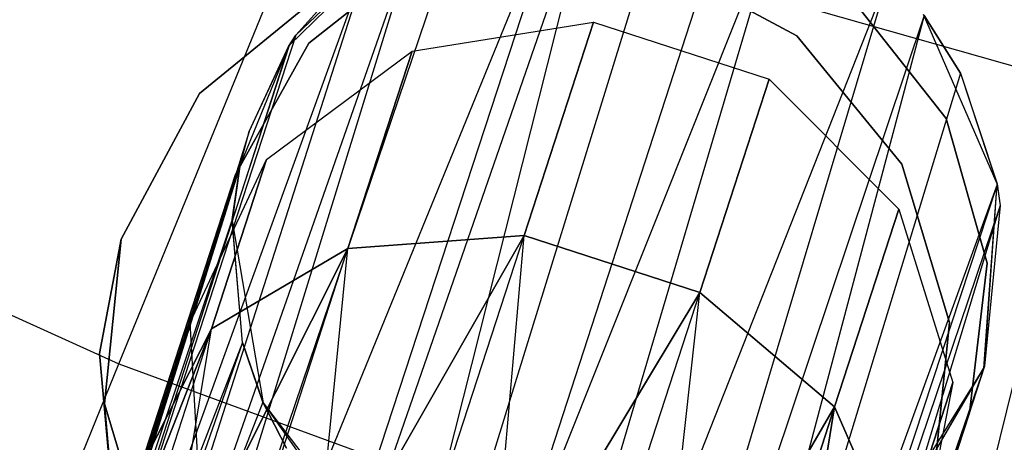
# Model space of a CAD drawing. Extents: x 0.3 to 7.1, y -3.38 to 3.38.
# Tile 83 of 256: x 3.09 to 3.34, y -1.44 to -1.33. Entities that reach past the tile are written whole.
import ezdxf

# ---------------------------------------------------------------- set-up
doc = ezdxf.new("R2010")
doc.units = 0
doc.header["$LTSCALE"] = 2.54
doc.layers.get('0').update_dxf_attribs({"linetype": 'CONTINUOUS'})

# ---------------------------------------------------------------- blocks, each defined once
blk = doc.blocks.new('SINGLES_B_BB_STL')
at = {"color": 0}
for p, q in [((3.1147, -1.42266, 5.19861), (3.17003, -1.28731, 5.32719)), ((3.1147, -1.42266, 5.19861), (3.17003, -1.28731, 5.32719)), ((3.09032, -1.63951, 41.50071), (3.23167, -1.29355, 41.6362)), ((3.09032, -1.63951, 41.50071), (3.23167, -1.29355, 41.6362)), ((3.23882, -1.29294, 41.63424), (3.11853, -1.63982, 41.48405)), ((3.23882, -1.29294, 41.63424), (3.11853, -1.63982, 41.48405)), ((3.23167, -1.29355, 41.6362), (3.11853, -1.63982, 41.48405)), ((3.23167, -1.29355, 41.6362), (3.11853, -1.63982, 41.48405)), ((3.23882, -1.29294, 41.63424), (3.14987, -1.64574, 41.47603)), ((3.23882, -1.29294, 41.63424), (3.14987, -1.64574, 41.47603)), ((3.25867, -1.29394, 41.63059), (3.14987, -1.64574, 41.47603)), ((3.25867, -1.29394, 41.63059), (3.14987, -1.64574, 41.47603)), ((3.20525, -1.30053, 41.64662), (3.09032, -1.63951, 41.50071)), ((3.20525, -1.30053, 41.64662), (3.09032, -1.63951, 41.50071)), ((3.14987, -1.64574, 41.47603), (3.28686, -1.30259, 41.63025)), ((3.14987, -1.64574, 41.47603), (3.28686, -1.30259, 41.63025)), ((3.28686, -1.30259, 41.63025), (3.18203, -1.65717, 41.47787)), ((3.28686, -1.30259, 41.63025), (3.18203, -1.65717, 41.47787)), ((3.19287, -1.30673, 41.65345), (3.07557, -1.6422, 41.51479)), ((3.19287, -1.30673, 41.65345), (3.07557, -1.6422, 41.51479)), ((3.19287, -1.30673, 41.65345), (3.09032, -1.63951, 41.50071)), ((3.19287, -1.30673, 41.65345), (3.09032, -1.63951, 41.50071)), ((3.19305, -1.30662, 41.90698), (3.1588, -1.34006, 41.90698)), ((3.19305, -1.30662, 41.90698), (3.1588, -1.34006, 41.90698)), ((3.1605, -1.3374, 41.68102), (3.19305, -1.30662, 41.90698)), ((3.1605, -1.3374, 41.68102), (3.19305, -1.30662, 41.90698)), ((3.05855, -1.65069, 41.54115), (3.17991, -1.31584, 41.66237)), ((3.05855, -1.65069, 41.54115), (3.17991, -1.31584, 41.66237)), ((3.17991, -1.31584, 41.66237), (3.07557, -1.6422, 41.51479)), ((3.17991, -1.31584, 41.66237), (3.07557, -1.6422, 41.51479)), ((3.1605, -1.3374, 41.68102), (3.17991, -1.31584, 41.66237)), ((3.1605, -1.3374, 41.68102), (3.17991, -1.31584, 41.66237)), ((3.16394, -1.33945, 14.22658), (3.19458, -1.3153, 14.22658)), ((3.19458, -1.3153, 14.02658), (3.16394, -1.33945, 14.02658)), ((3.19458, -1.3153, 14.02658), (3.16394, -1.33945, 14.02658)), ((3.16394, -1.33945, 14.22658), (3.19458, -1.3153, 14.22658)), ((3.25259, -1.3173, 41.9), (3.2904, -1.33762, 41.9)), ((3.2904, -1.33762, 41.7), (3.25259, -1.3173, 41.7)), ((3.2904, -1.33762, 41.7), (3.25259, -1.3173, 41.7)), ((3.25259, -1.3173, 41.9), (3.2904, -1.33762, 41.9)), ((3.31424, -1.3219, 41.63722), (3.18203, -1.65717, 41.47787)), ((3.31424, -1.3219, 41.63722), (3.18203, -1.65717, 41.47787)), ((3.31424, -1.3219, 41.63722), (3.20942, -1.67222, 41.48944)), ((3.31424, -1.3219, 41.63722), (3.20942, -1.67222, 41.48944)), ((3.22135, -1.46173, 5.19861), (3.26654, -1.32266, 5.32719)), ((3.22135, -1.46173, 5.19861), (3.26654, -1.32266, 5.32719)), ((3.26654, -1.32266, 5.32719), (3.36539, -1.35079, 5.32719)), ((3.26654, -1.32266, 5.32719), (3.36539, -1.35079, 5.32719)), ((3.13555, -1.35253, 41.9), (3.16878, -1.32537, 41.9)), ((3.16878, -1.32537, 41.7), (3.13555, -1.35253, 41.7)), ((3.16878, -1.32537, 41.7), (3.13555, -1.35253, 41.7)), ((3.13555, -1.35253, 41.9), (3.16878, -1.32537, 41.9)), ((3.30493, -1.32836, 14.22658), (3.32908, -1.359, 14.22658)), ((3.32908, -1.359, 14.02658), (3.30493, -1.32836, 14.02658)), ((3.32908, -1.359, 14.02658), (3.30493, -1.32836, 14.02658)), ((3.30493, -1.32836, 14.22658), (3.32908, -1.359, 14.22658)), ((3.19067, -1.34156, 14.06902), (3.23768, -1.33404, 14.06404)), ((3.19067, -1.34156, 14.19224), (3.23768, -1.33404, 14.19723)), ((3.19067, -1.34156, 14.06902), (3.23768, -1.33404, 14.06404)), ((3.19067, -1.34156, 14.19224), (3.23768, -1.33404, 14.19723)), ((3.32335, -1.3323, 41.6422), (3.20942, -1.67222, 41.48944)), ((3.32335, -1.3323, 41.6422), (3.20942, -1.67222, 41.48944)), ((3.23768, -1.33404, 14.06404), (3.2197, -1.38938, 13.94423)), ((3.23768, -1.33404, 14.06404), (3.2197, -1.38938, 13.94423)), ((3.2197, -1.38938, 14.31703), (3.23768, -1.33404, 14.19723)), ((3.2197, -1.38938, 14.31703), (3.23768, -1.33404, 14.19723)), ((3.32335, -1.3323, 41.6422), (3.22894, -1.68847, 41.50809)), ((3.32335, -1.3323, 41.6422), (3.22894, -1.68847, 41.50809)), ((3.23768, -1.33404, 14.06404), (3.2832, -1.34883, 14.06404)), ((3.23768, -1.33404, 14.19723), (3.23768, -1.33404, 14.06404)), ((3.23768, -1.33404, 14.19723), (3.23768, -1.33404, 14.06404)), ((3.23768, -1.33404, 14.19723), (3.2832, -1.34883, 14.19723)), ((3.23768, -1.33404, 14.06404), (3.2832, -1.34883, 14.06404)), ((3.23768, -1.33404, 14.19723), (3.2832, -1.34883, 14.19723)), ((3.34232, -1.37598, 41.90698), (3.3232, -1.3321, 41.90698)), ((3.33278, -1.3473, 41.65019), (3.3232, -1.3321, 41.90698)), ((3.34232, -1.37598, 41.90698), (3.3232, -1.3321, 41.90698)), ((3.33278, -1.3473, 41.65019), (3.3232, -1.3321, 41.90698)), ((3.32335, -1.3323, 41.6422), (3.33278, -1.3473, 41.65019)), ((3.32335, -1.3323, 41.6422), (3.33278, -1.3473, 41.65019)), ((3.1605, -1.3374, 41.68102), (3.05855, -1.65069, 41.54115)), ((3.1605, -1.3374, 41.68102), (3.05855, -1.65069, 41.54115)), ((3.14488, -1.3735, 14.22658), (3.16394, -1.33945, 14.22658)), ((3.16394, -1.33945, 14.02658), (3.14488, -1.3735, 14.02658)), ((3.16394, -1.33945, 14.02658), (3.14488, -1.3735, 14.02658)), ((3.14488, -1.3735, 14.22658), (3.16394, -1.33945, 14.22658)), ((3.15862, -1.34034, 41.68339), (3.1605, -1.3374, 41.68102)), ((3.15862, -1.34034, 41.68339), (3.1605, -1.3374, 41.68102)), ((3.1605, -1.3374, 41.68102), (3.1588, -1.34006, 41.90698)), ((3.1605, -1.3374, 41.68102), (3.1588, -1.34006, 41.90698)), ((3.16394, -1.33945, 14.02658), (3.16394, -1.33945, 14.22658)), ((3.16394, -1.33945, 14.02658), (3.16394, -1.33945, 14.22658)), ((3.2904, -1.33762, 41.9), (3.31755, -1.37085, 41.9)), ((3.31755, -1.37085, 41.7), (3.2904, -1.33762, 41.7)), ((3.2904, -1.33762, 41.7), (3.2904, -1.33762, 41.9)), ((3.2904, -1.33762, 41.7), (3.2904, -1.33762, 41.9)), ((3.31755, -1.37085, 41.7), (3.2904, -1.33762, 41.7)), ((3.2904, -1.33762, 41.9), (3.31755, -1.37085, 41.9)), ((3.15862, -1.34034, 41.68339), (3.05855, -1.65069, 41.54115)), ((3.15862, -1.34034, 41.68339), (3.05855, -1.65069, 41.54115)), ((3.1588, -1.34006, 41.90698), (3.14401, -1.38558, 41.90698)), ((3.1588, -1.34006, 41.90698), (3.14401, -1.38558, 41.90698)), ((3.14605, -1.37146, 41.70694), (3.1588, -1.34006, 41.90698)), ((3.14605, -1.37146, 41.70694), (3.1588, -1.34006, 41.90698)), ((3.14847, -1.36243, 41.70038), (3.1588, -1.34006, 41.90698)), ((3.14847, -1.36243, 41.70038), (3.1588, -1.34006, 41.90698)), ((3.14847, -1.36243, 41.70038), (3.15862, -1.34034, 41.68339)), ((3.14847, -1.36243, 41.70038), (3.15862, -1.34034, 41.68339)), ((3.15295, -1.36966, 14.07785), (3.19067, -1.34156, 14.06902)), ((3.15295, -1.36966, 14.18341), (3.19067, -1.34156, 14.19224)), ((3.15295, -1.36966, 14.07785), (3.19067, -1.34156, 14.06902)), ((3.15295, -1.36966, 14.18341), (3.19067, -1.34156, 14.19224)), ((3.15862, -1.34034, 41.68339), (3.1588, -1.34006, 41.90698)), ((3.15862, -1.34034, 41.68339), (3.1588, -1.34006, 41.90698)), ((3.19067, -1.34156, 14.06902), (3.17404, -1.39276, 13.95819)), ((3.19067, -1.34156, 14.06902), (3.17404, -1.39276, 13.95819)), ((3.17404, -1.39276, 14.30308), (3.19067, -1.34156, 14.19224)), ((3.17404, -1.39276, 14.30308), (3.19067, -1.34156, 14.19224)), ((3.19067, -1.34156, 14.19224), (3.19067, -1.34156, 14.06902)), ((3.19067, -1.34156, 14.19224), (3.19067, -1.34156, 14.06902)), ((3.33278, -1.3473, 41.65019), (3.22894, -1.68847, 41.50809)), ((3.33278, -1.3473, 41.65019), (3.22894, -1.68847, 41.50809)), ((3.33278, -1.3473, 41.65019), (3.34234, -1.37612, 41.66739)), ((3.33278, -1.3473, 41.65019), (3.34234, -1.37612, 41.66739)), ((3.33278, -1.3473, 41.65019), (3.34232, -1.37598, 41.90698)), ((3.33278, -1.3473, 41.65019), (3.34232, -1.37598, 41.90698)), ((3.2832, -1.34883, 14.06404), (3.26522, -1.40417, 13.94423)), ((3.2832, -1.34883, 14.06404), (3.26522, -1.40417, 13.94423)), ((3.26522, -1.40417, 14.31703), (3.2832, -1.34883, 14.19723)), ((3.26522, -1.40417, 14.31703), (3.2832, -1.34883, 14.19723)), ((3.2832, -1.34883, 14.06404), (3.31681, -1.38254, 14.06902)), ((3.2832, -1.34883, 14.19723), (3.2832, -1.34883, 14.06404)), ((3.2832, -1.34883, 14.19723), (3.2832, -1.34883, 14.06404)), ((3.2832, -1.34883, 14.19723), (3.31681, -1.38254, 14.19224)), ((3.2832, -1.34883, 14.06404), (3.31681, -1.38254, 14.06902)), ((3.2832, -1.34883, 14.19723), (3.31681, -1.38254, 14.19224)), ((3.3306, -1.49282, 5.19861), (3.36539, -1.35079, 5.32719)), ((3.3306, -1.49282, 5.19861), (3.36539, -1.35079, 5.32719)), ((3.11523, -1.39033, 41.9), (3.13555, -1.35253, 41.9)), ((3.13555, -1.35253, 41.7), (3.11523, -1.39033, 41.7)), ((3.13555, -1.35253, 41.7), (3.11523, -1.39033, 41.7)), ((3.11523, -1.39033, 41.9), (3.13555, -1.35253, 41.9)), ((3.13555, -1.35253, 41.7), (3.13555, -1.35253, 41.9)), ((3.13555, -1.35253, 41.7), (3.13555, -1.35253, 41.9)), ((3.32908, -1.359, 14.22658), (3.33967, -1.39655, 14.22658)), ((3.33967, -1.39655, 14.02658), (3.32908, -1.359, 14.02658)), ((3.32908, -1.359, 14.02658), (3.32908, -1.359, 14.22658)), ((3.32908, -1.359, 14.02658), (3.32908, -1.359, 14.22658)), ((3.33967, -1.39655, 14.02658), (3.32908, -1.359, 14.02658)), ((3.32908, -1.359, 14.22658), (3.33967, -1.39655, 14.22658)), ((3.14847, -1.36243, 41.70038), (3.05855, -1.65069, 41.54115)), ((3.14847, -1.36243, 41.70038), (3.05855, -1.65069, 41.54115)), ((3.14605, -1.37146, 41.70694), (3.14847, -1.36243, 41.70038)), ((3.14605, -1.37146, 41.70694), (3.14847, -1.36243, 41.70038)), ((3.13316, -1.41192, 14.08851), (3.15295, -1.36966, 14.07785)), ((3.13316, -1.41192, 14.17276), (3.15295, -1.36966, 14.18341)), ((3.13316, -1.41192, 14.08851), (3.15295, -1.36966, 14.07785)), ((3.13316, -1.41192, 14.17276), (3.15295, -1.36966, 14.18341)), ((3.15295, -1.36966, 14.07785), (3.1387, -1.41353, 13.9829)), ((3.15295, -1.36966, 14.07785), (3.1387, -1.41353, 13.9829)), ((3.1387, -1.41353, 14.27836), (3.15295, -1.36966, 14.18341)), ((3.1387, -1.41353, 14.27836), (3.15295, -1.36966, 14.18341)), ((3.15295, -1.36966, 14.18341), (3.15295, -1.36966, 14.07785)), ((3.15295, -1.36966, 14.18341), (3.15295, -1.36966, 14.07785)), ((3.05059, -1.66515, 41.57321), (3.14605, -1.37146, 41.70694)), ((3.05059, -1.66515, 41.57321), (3.14605, -1.37146, 41.70694)), ((3.14605, -1.37146, 41.70694), (3.05855, -1.65069, 41.54115)), ((3.14605, -1.37146, 41.70694), (3.05855, -1.65069, 41.54115)), ((3.14605, -1.37146, 41.70694), (3.14401, -1.38558, 41.90698)), ((3.14605, -1.37146, 41.70694), (3.14401, -1.38558, 41.90698)), ((3.14403, -1.38523, 41.71655), (3.14605, -1.37146, 41.70694)), ((3.14403, -1.38523, 41.71655), (3.14605, -1.37146, 41.70694)), ((3.31755, -1.37085, 41.9), (3.32992, -1.41195, 41.9)), ((3.32992, -1.41195, 41.7), (3.31755, -1.37085, 41.7)), ((3.31755, -1.37085, 41.7), (3.31755, -1.37085, 41.9)), ((3.31755, -1.37085, 41.7), (3.31755, -1.37085, 41.9)), ((3.32992, -1.41195, 41.7), (3.31755, -1.37085, 41.7)), ((3.31755, -1.37085, 41.9), (3.32992, -1.41195, 41.9)), ((3.11547, -1.46399, 14.22658), (3.14488, -1.3735, 14.22658)), ((3.14488, -1.3735, 14.02658), (3.11547, -1.46399, 14.02658)), ((3.11547, -1.46399, 14.22658), (3.14488, -1.3735, 14.22658)), ((3.14488, -1.3735, 14.02658), (3.11547, -1.46399, 14.02658)), ((3.14488, -1.3735, 14.02658), (3.14488, -1.3735, 14.22658)), ((3.14488, -1.3735, 14.02658), (3.14488, -1.3735, 14.22658)), ((3.01122, -1.37583, 5.19861), (3.1147, -1.42266, 5.19861)), ((3.01122, -1.37583, 5.19861), (3.1147, -1.42266, 5.19861)), ((3.34234, -1.37612, 41.66739), (3.22894, -1.68847, 41.50809)), ((3.34234, -1.37612, 41.66739), (3.22894, -1.68847, 41.50809)), ((3.34234, -1.37612, 41.66739), (3.23615, -1.69747, 41.52061)), ((3.34234, -1.37612, 41.66739), (3.23615, -1.69747, 41.52061)), ((3.33885, -1.42372, 41.90698), (3.34232, -1.37598, 41.90698)), ((3.33885, -1.42372, 41.90698), (3.34232, -1.37598, 41.90698)), ((3.33901, -1.42321, 41.69962), (3.34232, -1.37598, 41.90698)), ((3.33901, -1.42321, 41.69962), (3.34232, -1.37598, 41.90698)), ((3.34234, -1.37612, 41.66739), (3.34232, -1.37598, 41.90698)), ((3.34232, -1.37598, 41.90698), (3.34311, -1.38159, 41.67088)), ((3.34234, -1.37612, 41.66739), (3.34232, -1.37598, 41.90698)), ((3.34232, -1.37598, 41.90698), (3.34311, -1.38159, 41.67088)), ((3.34234, -1.37612, 41.66739), (3.34311, -1.38159, 41.67088)), ((3.34234, -1.37612, 41.66739), (3.34311, -1.38159, 41.67088)), ((3.34311, -1.38159, 41.67088), (3.23615, -1.69747, 41.52061)), ((3.34311, -1.38159, 41.67088), (3.23615, -1.69747, 41.52061)), ((3.34311, -1.38159, 41.67088), (3.24245, -1.71261, 41.54523)), ((3.34311, -1.38159, 41.67088), (3.24245, -1.71261, 41.54523)), ((3.31681, -1.38254, 14.06902), (3.30017, -1.43374, 13.95819)), ((3.31681, -1.38254, 14.06902), (3.30017, -1.43374, 13.95819)), ((3.30017, -1.43374, 14.30308), (3.31681, -1.38254, 14.19224)), ((3.30017, -1.43374, 14.30308), (3.31681, -1.38254, 14.19224)), ((3.31681, -1.38254, 14.06902), (3.3308, -1.42745, 14.07785)), ((3.31681, -1.38254, 14.19224), (3.31681, -1.38254, 14.06902)), ((3.31681, -1.38254, 14.19224), (3.31681, -1.38254, 14.06902)), ((3.31681, -1.38254, 14.19224), (3.3308, -1.42745, 14.18341)), ((3.31681, -1.38254, 14.06902), (3.3308, -1.42745, 14.07785)), ((3.31681, -1.38254, 14.19224), (3.3308, -1.42745, 14.18341)), ((3.34311, -1.38159, 41.67088), (3.33901, -1.42321, 41.69962)), ((3.34311, -1.38159, 41.67088), (3.33901, -1.42321, 41.69962)), ((3.14403, -1.38523, 41.71655), (3.05059, -1.66515, 41.57321)), ((3.14403, -1.38523, 41.71655), (3.05059, -1.66515, 41.57321)), ((3.14403, -1.38523, 41.71655), (3.14401, -1.38558, 41.90698)), ((3.14403, -1.38523, 41.71655), (3.14401, -1.38558, 41.90698)), ((3.14401, -1.38558, 41.90698), (3.15206, -1.43276, 41.90698)), ((3.14673, -1.41708, 41.73706), (3.14401, -1.38558, 41.90698)), ((3.14673, -1.41708, 41.73706), (3.14401, -1.38558, 41.90698)), ((3.14401, -1.38558, 41.90698), (3.15206, -1.43276, 41.90698)), ((3.14673, -1.41708, 41.73706), (3.14403, -1.38523, 41.71655)), ((3.14673, -1.41708, 41.73706), (3.14403, -1.38523, 41.71655)), ((3.11523, -1.39033, 41.9), (3.10964, -1.41999, 41.9)), ((3.10964, -1.41999, 41.7), (3.11523, -1.39033, 41.7)), ((3.11523, -1.39033, 41.7), (3.11093, -1.43304, 41.7)), ((3.11093, -1.43304, 41.9), (3.11523, -1.39033, 41.9)), ((3.11523, -1.39033, 41.7), (3.11523, -1.39033, 41.9)), ((3.11523, -1.39033, 41.7), (3.11523, -1.39033, 41.9)), ((3.2197, -1.38938, 13.94423), (3.16478, -1.48544, 13.86962)), ((3.16478, -1.48544, 14.39164), (3.2197, -1.38938, 14.31703)), ((3.2197, -1.38938, 13.94423), (3.16478, -1.48544, 13.86962)), ((3.16478, -1.48544, 14.39164), (3.2197, -1.38938, 14.31703)), ((3.17404, -1.39276, 13.95819), (3.2197, -1.38938, 13.94423)), ((3.2197, -1.38938, 14.31703), (3.17404, -1.39276, 14.30308)), ((3.17404, -1.39276, 13.95819), (3.2197, -1.38938, 13.94423)), ((3.2197, -1.38938, 14.31703), (3.17404, -1.39276, 14.30308)), ((3.18735, -1.48894, 13.86189), (3.2197, -1.38938, 13.94423)), ((3.18735, -1.48894, 13.86189), (3.2197, -1.38938, 13.94423)), ((3.18735, -1.48894, 14.39938), (3.2197, -1.38938, 14.31703)), ((3.18735, -1.48894, 14.39938), (3.2197, -1.38938, 14.31703)), ((3.21049, -1.49516, 13.85926), (3.2197, -1.38938, 13.94423)), ((3.21049, -1.49516, 13.85926), (3.2197, -1.38938, 13.94423)), ((3.21049, -1.49516, 14.40201), (3.2197, -1.38938, 14.31703)), ((3.21049, -1.49516, 14.40201), (3.2197, -1.38938, 14.31703)), ((3.2197, -1.38938, 13.94423), (3.26522, -1.40417, 13.94423)), ((3.26522, -1.40417, 14.31703), (3.2197, -1.38938, 14.31703)), ((3.2197, -1.38938, 13.94423), (3.26522, -1.40417, 13.94423)), ((3.26522, -1.40417, 14.31703), (3.2197, -1.38938, 14.31703)), ((3.17404, -1.39276, 13.95819), (3.12653, -1.48724, 13.89833)), ((3.12653, -1.48724, 14.36293), (3.17404, -1.39276, 14.30308)), ((3.17404, -1.39276, 13.95819), (3.12653, -1.48724, 13.89833)), ((3.12653, -1.48724, 14.36293), (3.17404, -1.39276, 14.30308)), ((3.1387, -1.41353, 13.9829), (3.17404, -1.39276, 13.95819)), ((3.17404, -1.39276, 14.30308), (3.1387, -1.41353, 14.27836)), ((3.1387, -1.41353, 13.9829), (3.17404, -1.39276, 13.95819)), ((3.17404, -1.39276, 14.30308), (3.1387, -1.41353, 14.27836)), ((3.14411, -1.48487, 13.88201), (3.17404, -1.39276, 13.95819)), ((3.14411, -1.48487, 13.88201), (3.17404, -1.39276, 13.95819)), ((3.14411, -1.48487, 14.37926), (3.17404, -1.39276, 14.30308)), ((3.14411, -1.48487, 14.37926), (3.17404, -1.39276, 14.30308)), ((3.16478, -1.48544, 13.86962), (3.17404, -1.39276, 13.95819)), ((3.16478, -1.48544, 13.86962), (3.17404, -1.39276, 13.95819)), ((3.16478, -1.48544, 14.39164), (3.17404, -1.39276, 14.30308)), ((3.16478, -1.48544, 14.39164), (3.17404, -1.39276, 14.30308)), ((3.33967, -1.39655, 14.22658), (3.33509, -1.4353, 14.22658)), ((3.33509, -1.4353, 14.02658), (3.33967, -1.39655, 14.02658)), ((3.33509, -1.4353, 14.02658), (3.33967, -1.39655, 14.02658)), ((3.33967, -1.39655, 14.22658), (3.33509, -1.4353, 14.22658)), ((3.33967, -1.39655, 14.02658), (3.33967, -1.39655, 14.22658)), ((3.33967, -1.39655, 14.02658), (3.33967, -1.39655, 14.22658)), ((3.26522, -1.40417, 13.94423), (3.21049, -1.49516, 13.85926)), ((3.21049, -1.49516, 14.40201), (3.26522, -1.40417, 14.31703)), ((3.26522, -1.40417, 13.94423), (3.21049, -1.49516, 13.85926)), ((3.21049, -1.49516, 14.40201), (3.26522, -1.40417, 14.31703)), ((3.23287, -1.50373, 13.86189), (3.26522, -1.40417, 13.94423)), ((3.23287, -1.50373, 13.86189), (3.26522, -1.40417, 13.94423)), ((3.23287, -1.50373, 14.39938), (3.26522, -1.40417, 14.31703)), ((3.23287, -1.50373, 14.39938), (3.26522, -1.40417, 14.31703)), ((3.25318, -1.51417, 13.86962), (3.26522, -1.40417, 13.94423)), ((3.25318, -1.51417, 13.86962), (3.26522, -1.40417, 13.94423)), ((3.25318, -1.51417, 14.39164), (3.26522, -1.40417, 14.31703)), ((3.25318, -1.51417, 14.39164), (3.26522, -1.40417, 14.31703)), ((3.26522, -1.40417, 13.94423), (3.30017, -1.43374, 13.95819)), ((3.30017, -1.43374, 14.30308), (3.26522, -1.40417, 14.31703)), ((3.26522, -1.40417, 13.94423), (3.30017, -1.43374, 13.95819)), ((3.30017, -1.43374, 14.30308), (3.26522, -1.40417, 14.31703)), ((3.1387, -1.41353, 13.9829), (3.10449, -1.50014, 13.93882)), ((3.10449, -1.50014, 14.32245), (3.1387, -1.41353, 14.27836)), ((3.1387, -1.41353, 13.9829), (3.10449, -1.50014, 13.93882)), ((3.10449, -1.50014, 14.32245), (3.1387, -1.41353, 14.27836)), ((3.11306, -1.49243, 13.91764), (3.1387, -1.41353, 13.9829)), ((3.11306, -1.49243, 13.91764), (3.1387, -1.41353, 13.9829)), ((3.11306, -1.49243, 14.34362), (3.1387, -1.41353, 14.27836)), ((3.11306, -1.49243, 14.34362), (3.1387, -1.41353, 14.27836)), ((3.13316, -1.41192, 14.08851), (3.12178, -1.44693, 14.01272)), ((3.13316, -1.41192, 14.08851), (3.12178, -1.44693, 14.01272)), ((3.12178, -1.44693, 14.24855), (3.13316, -1.41192, 14.17276)), ((3.12178, -1.44693, 14.24855), (3.13316, -1.41192, 14.17276)), ((3.12178, -1.44693, 14.01272), (3.1387, -1.41353, 13.9829)), ((3.1387, -1.41353, 14.27836), (3.12178, -1.44693, 14.24855)), ((3.12178, -1.44693, 14.01272), (3.1387, -1.41353, 13.9829)), ((3.1387, -1.41353, 14.27836), (3.12178, -1.44693, 14.24855)), ((3.12653, -1.48724, 13.89833), (3.1387, -1.41353, 13.9829)), ((3.12653, -1.48724, 13.89833), (3.1387, -1.41353, 13.9829)), ((3.12653, -1.48724, 14.36293), (3.1387, -1.41353, 14.27836)), ((3.12653, -1.48724, 14.36293), (3.1387, -1.41353, 14.27836)), ((3.13582, -1.45864, 14.09854), (3.13316, -1.41192, 14.08851)), ((3.13582, -1.45864, 14.16273), (3.13316, -1.41192, 14.17276)), ((3.13316, -1.41192, 14.17276), (3.13316, -1.41192, 14.08851)), ((3.13582, -1.45864, 14.09854), (3.13316, -1.41192, 14.08851)), ((3.13316, -1.41192, 14.17276), (3.13316, -1.41192, 14.08851)), ((3.13582, -1.45864, 14.16273), (3.13316, -1.41192, 14.17276)), ((3.32992, -1.41195, 41.9), (3.32562, -1.45466, 41.9)), ((3.32562, -1.45466, 41.7), (3.32992, -1.41195, 41.7)), ((3.32562, -1.45466, 41.7), (3.32992, -1.41195, 41.7)), ((3.32992, -1.41195, 41.9), (3.32562, -1.45466, 41.9)), ((3.32992, -1.41195, 41.7), (3.32992, -1.41195, 41.9)), ((3.32992, -1.41195, 41.7), (3.32992, -1.41195, 41.9)), ((3.14673, -1.41708, 41.73706), (3.05059, -1.66515, 41.57321)), ((3.14673, -1.41708, 41.73706), (3.05059, -1.66515, 41.57321)), ((3.14673, -1.41708, 41.73706), (3.05444, -1.68183, 41.60224)), ((3.14673, -1.41708, 41.73706), (3.05444, -1.68183, 41.60224)), ((3.15198, -1.43256, 41.74614), (3.14673, -1.41708, 41.73706)), ((3.14673, -1.41708, 41.73706), (3.15206, -1.43276, 41.90698)), ((3.14673, -1.41708, 41.73706), (3.15206, -1.43276, 41.90698)), ((3.15198, -1.43256, 41.74614), (3.14673, -1.41708, 41.73706)), ((3.12628, -1.60159, 41.9), (3.10964, -1.41999, 41.9)), ((3.10964, -1.41999, 41.7), (3.12628, -1.60159, 41.7)), ((3.06284, -1.5495, 5.06027), (3.1147, -1.42266, 5.19861)), ((3.06284, -1.5495, 5.06027), (3.1147, -1.42266, 5.19861)), ((3.1147, -1.42266, 5.19861), (3.22135, -1.46173, 5.19861)), ((3.1147, -1.42266, 5.19861), (3.22135, -1.46173, 5.19861)), ((3.33901, -1.42321, 41.69962), (3.2309, -1.73573, 41.59578)), ((3.33901, -1.42321, 41.69962), (3.2309, -1.73573, 41.59578)), ((3.33901, -1.42321, 41.69962), (3.2417, -1.72273, 41.56472)), ((3.33901, -1.42321, 41.69962), (3.2417, -1.72273, 41.56472)), ((3.33901, -1.42321, 41.69962), (3.24245, -1.71261, 41.54523)), ((3.33901, -1.42321, 41.69962), (3.24245, -1.71261, 41.54523)), ((3.31359, -1.46438, 41.90698), (3.33885, -1.42372, 41.90698)), ((3.31359, -1.46438, 41.90698), (3.33885, -1.42372, 41.90698)), ((3.31369, -1.46428, 41.73241), (3.33885, -1.42372, 41.90698)), ((3.31369, -1.46428, 41.73241), (3.33885, -1.42372, 41.90698)), ((3.33901, -1.42321, 41.69962), (3.31747, -1.46038, 41.72901)), ((3.33901, -1.42321, 41.69962), (3.31747, -1.46038, 41.72901)), ((3.31747, -1.46038, 41.72901), (3.33885, -1.42372, 41.90698)), ((3.31747, -1.46038, 41.72901), (3.33885, -1.42372, 41.90698)), ((3.33901, -1.42321, 41.69962), (3.33885, -1.42372, 41.90698)), ((3.33901, -1.42321, 41.69962), (3.33885, -1.42372, 41.90698)), ((3.3308, -1.42745, 14.07785), (3.31655, -1.47131, 13.9829)), ((3.3308, -1.42745, 14.07785), (3.31655, -1.47131, 13.9829)), ((3.31655, -1.47131, 14.27836), (3.3308, -1.42745, 14.18341)), ((3.31655, -1.47131, 14.27836), (3.3308, -1.42745, 14.18341)), ((3.3308, -1.42745, 14.07785), (3.32198, -1.47327, 14.08851)), ((3.3308, -1.42745, 14.18341), (3.32198, -1.47327, 14.17276)), ((3.3308, -1.42745, 14.07785), (3.32198, -1.47327, 14.08851)), ((3.3308, -1.42745, 14.18341), (3.32198, -1.47327, 14.17276)), ((3.3308, -1.42745, 14.18341), (3.3308, -1.42745, 14.07785)), ((3.3308, -1.42745, 14.18341), (3.3308, -1.42745, 14.07785)), ((3.15198, -1.43256, 41.74614), (3.05444, -1.68183, 41.60224)), ((3.15198, -1.43256, 41.74614), (3.05444, -1.68183, 41.60224)), ((3.1233, -1.47414, 41.9), (3.11093, -1.43304, 41.9)), ((3.11093, -1.43304, 41.9), (3.12628, -1.60159, 41.9)), ((3.12628, -1.60159, 41.7), (3.11093, -1.43304, 41.7)), ((3.11093, -1.43304, 41.7), (3.1233, -1.47414, 41.7)), ((3.11093, -1.43304, 41.7), (3.1233, -1.47414, 41.7)), ((3.11093, -1.43304, 41.7), (3.11093, -1.43304, 41.9)), ((3.1233, -1.47414, 41.9), (3.11093, -1.43304, 41.9)), ((3.11093, -1.43304, 41.7), (3.11093, -1.43304, 41.9)), ((3.15812, -1.44447, 41.75264), (3.15198, -1.43256, 41.74614)), ((3.15198, -1.43256, 41.74614), (3.15206, -1.43276, 41.90698)), ((3.15198, -1.43256, 41.74614), (3.15206, -1.43276, 41.90698)), ((3.15812, -1.44447, 41.75264), (3.15198, -1.43256, 41.74614)), ((3.15206, -1.43276, 41.90698), (3.18113, -1.47079, 41.90698)), ((3.15206, -1.43276, 41.90698), (3.18113, -1.47079, 41.90698)), ((3.15206, -1.43276, 41.90698), (3.17544, -1.46586, 41.76296)), ((3.15206, -1.43276, 41.90698), (3.17544, -1.46586, 41.76296)), ((3.15206, -1.43276, 41.90698), (3.15812, -1.44447, 41.75264)), ((3.15206, -1.43276, 41.90698), (3.15812, -1.44447, 41.75264)), ((3.30017, -1.43374, 13.95819), (3.25318, -1.51417, 13.86962)), ((3.25318, -1.51417, 14.39164), (3.30017, -1.43374, 14.30308)), ((3.30017, -1.43374, 13.95819), (3.25318, -1.51417, 13.86962)), ((3.25318, -1.51417, 14.39164), (3.30017, -1.43374, 14.30308)), ((3.27024, -1.52585, 13.88201), (3.30017, -1.43374, 13.95819)), ((3.27024, -1.52585, 13.88201), (3.30017, -1.43374, 13.95819)), ((3.30017, -1.43374, 14.30308), (3.27024, -1.52585, 14.37926)), ((3.30017, -1.43374, 14.30308), (3.27024, -1.52585, 14.37926)), ((3.28307, -1.5381, 13.89833), (3.30017, -1.43374, 13.95819)), ((3.28307, -1.5381, 13.89833), (3.30017, -1.43374, 13.95819)), ((3.30017, -1.43374, 14.30308), (3.28307, -1.5381, 14.36293)), ((3.30017, -1.43374, 14.30308), (3.28307, -1.5381, 14.36293)), ((3.30017, -1.43374, 13.95819), (3.31655, -1.47131, 13.9829)), ((3.31655, -1.47131, 14.27836), (3.30017, -1.43374, 14.30308)), ((3.30017, -1.43374, 13.95819), (3.31655, -1.47131, 13.9829)), ((3.31655, -1.47131, 14.27836), (3.30017, -1.43374, 14.30308)), ((3.33509, -1.4353, 14.22658), (3.30568, -1.52579, 14.22658)), ((3.30568, -1.52579, 14.02658), (3.33509, -1.4353, 14.02658)), ((3.30568, -1.52579, 14.02658), (3.33509, -1.4353, 14.02658)), ((3.33509, -1.4353, 14.22658), (3.30568, -1.52579, 14.22658)), ((3.33509, -1.4353, 14.22658), (3.33509, -1.4353, 14.02658)), ((3.33509, -1.4353, 14.22658), (3.33509, -1.4353, 14.02658))]:
    blk.add_line(p, q, dxfattribs=at)

msp = doc.modelspace()

# ---------------------------------------------------------------- block references
at = {"color": 0}
msp.add_blockref('SINGLES_B_BB_STL', (0, 0), dxfattribs=at)

doc.saveas('drawing.dxf')
